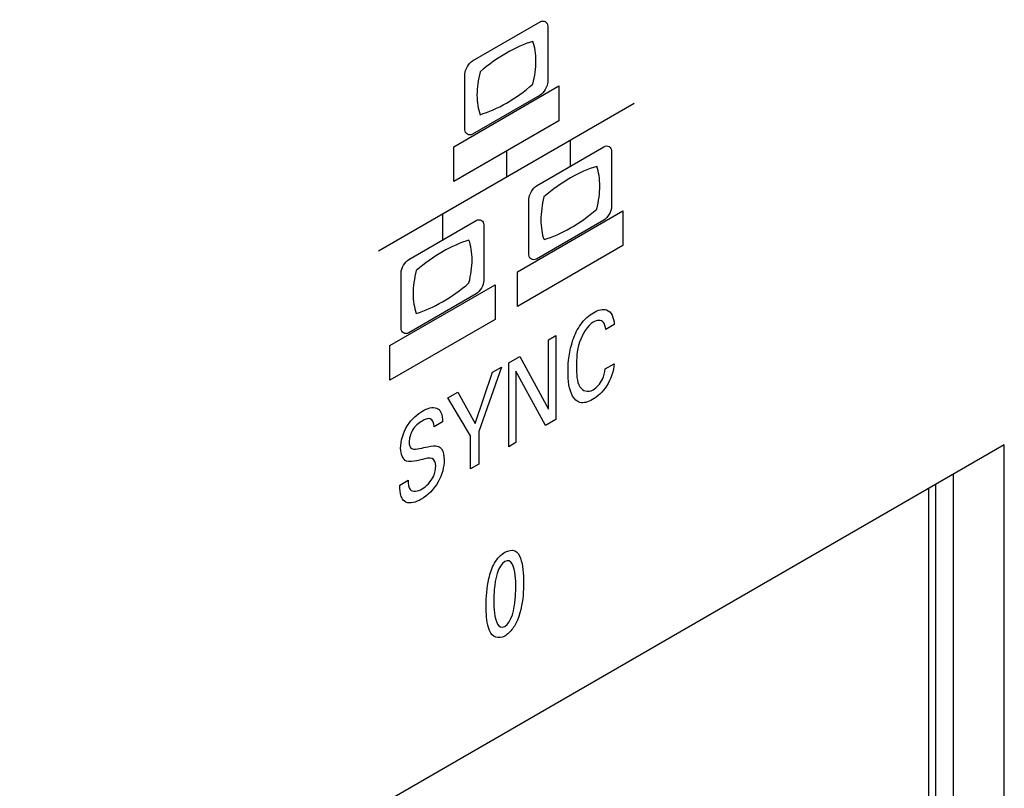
# Model space of a CAD drawing. Header units: inches. Extents: x 0 to 34, y 0 to 22.
# Tile 15 of 129: x 2.756 to 3.117, y 15.409 to 15.69. Entities that reach past the tile are written whole.
import ezdxf

# ---------------------------------------------------------------- set-up
doc = ezdxf.new("R2010")
doc.units = ezdxf.units.IN
doc.header["$LTSCALE"] = 1.87
doc.header["$MEASUREMENT"] = 0
doc.layers.get('0').update_dxf_attribs({"linetype": 'CONTINUOUS'})

msp = doc.modelspace()

# ---------------------------------------------------------------- linework, layer by layer
at = {"color": 40, "linetype": 'CONTINUOUS'}
for p, q in [((2.92177, 15.67509), (2.94646, 15.68935)), ((2.94927, 15.68773), (2.94927, 15.66732)), ((2.91896, 15.64982), (2.91896, 15.67024)), ((2.91485, 15.64361), (2.95336, 15.66585)), ((2.95336, 15.66585), (2.95336, 15.65314)), ((2.94646, 15.66246), (2.92177, 15.6482)), ((2.88731, 15.60547), (2.98091, 15.65951)), ((2.95336, 15.65314), (2.91485, 15.6309)), ((2.95752, 15.646), (2.95752, 15.63645)), ((2.91485, 15.6309), (2.91485, 15.64361)), ((2.93412, 15.64203), (2.93412, 15.63248)), ((2.94517, 15.62934), (2.96987, 15.6436)), ((2.97266, 15.64199), (2.97266, 15.62156)), ((2.94238, 15.60407), (2.94238, 15.62451)), ((2.91071, 15.61898), (2.91071, 15.60943)), ((2.93824, 15.59783), (2.97676, 15.62007)), ((2.97676, 15.62007), (2.97676, 15.6074)), ((2.89839, 15.60233), (2.92306, 15.61657)), ((2.96987, 15.61674), (2.94517, 15.60248)), ((2.92587, 15.61497), (2.92587, 15.59454)), ((2.97676, 15.6074), (2.93824, 15.58515)), ((2.89558, 15.57705), (2.89558, 15.59749)), ((2.93824, 15.58515), (2.93824, 15.59783)), ((2.89145, 15.57082), (2.92997, 15.59305)), ((2.92997, 15.59305), (2.92997, 15.58038)), ((2.92306, 15.58971), (2.89839, 15.57547)), ((2.92997, 15.58038), (2.89145, 15.55814)), ((2.97365, 15.57851), (2.9705, 15.57669)), ((2.94951, 15.57288), (2.95223, 15.57444)), ((2.94951, 15.54746), (2.94951, 15.57288)), ((2.95223, 15.57444), (2.95223, 15.5437)), ((2.89145, 15.55814), (2.89145, 15.57082)), ((2.93497, 15.56448), (2.93906, 15.56684)), ((2.93906, 15.56684), (2.94951, 15.54746)), ((2.92265, 15.5423), (2.92901, 15.56104)), ((2.93231, 15.56294), (2.92401, 15.53929)), ((2.92901, 15.56104), (2.93231, 15.56294)), ((2.93497, 15.53374), (2.93497, 15.56448)), ((2.94846, 15.54153), (2.93765, 15.56139)), ((2.93765, 15.56139), (2.93765, 15.53529)), ((2.97035, 15.56226), (2.97359, 15.56413)), ((2.91273, 15.55164), (2.91638, 15.55375)), ((2.91638, 15.55375), (2.92265, 15.5423)), ((2.92103, 15.53779), (2.91273, 15.55164)), ((2.95223, 15.5437), (2.94846, 15.54153)), ((2.91077, 15.54284), (2.90771, 15.54108)), ((2.92103, 15.52569), (2.92103, 15.53779)), ((2.92401, 15.53929), (2.92401, 15.52741)), ((2.93765, 15.53529), (2.93497, 15.53374)), ((2.92401, 15.52741), (2.92103, 15.52569)), ((2.89511, 15.51971), (2.89817, 15.52148))]:
    msp.add_line(p, q, dxfattribs=at)
at = {"color": 7, "linetype": 'CONTINUOUS'}
for p, q in [((3.1165, 15.5345), (2.75588, 15.32628)), ((3.1165, 15.13035), (3.1165, 15.5345)), ((3.09794, 15.14107), (3.09794, 15.52379)), ((3.08879, 15.5185), (3.08879, 15.13802)), ((3.09139, 15.14164), (3.09139, 15.52))]:
    msp.add_line(p, q, dxfattribs=at)
at = {"color": 40, "linetype": 'CONTINUOUS'}
for points in [[(2.94646, 15.68935), (2.94778, 15.69012), (2.94927, 15.68926), (2.94927, 15.68773)], [(2.94382, 15.68218), (2.94066, 15.68122), (2.9374, 15.67977), (2.93416, 15.6779)], [(2.94497, 15.67495), (2.94497, 15.67762), (2.94458, 15.6801), (2.94382, 15.68218)], [(2.93416, 15.6779), (2.93092, 15.67603), (2.92765, 15.67371), (2.9245, 15.67101)], [(2.91896, 15.67024), (2.91896, 15.67176), (2.92044, 15.67433), (2.92177, 15.67509)], [(2.94385, 15.6665), (2.94459, 15.66942), (2.94497, 15.67232), (2.94497, 15.67495)], [(2.9245, 15.67101), (2.92374, 15.66808), (2.92337, 15.66518), (2.92337, 15.66253)], [(2.93418, 15.65959), (2.93743, 15.66146), (2.94069, 15.6638), (2.94385, 15.6665)], [(2.94927, 15.66732), (2.94927, 15.66579), (2.94778, 15.66322), (2.94646, 15.66246)], [(2.92337, 15.66253), (2.92337, 15.65988), (2.92376, 15.65741), (2.92451, 15.65533)], [(2.9245, 15.65533), (2.92766, 15.65628), (2.93093, 15.65771), (2.93418, 15.65959)], [(2.92177, 15.6482), (2.92044, 15.64744), (2.91896, 15.64829), (2.91896, 15.64982)], [(2.96987, 15.6436), (2.97119, 15.64436), (2.97266, 15.64351), (2.97266, 15.64199)], [(2.96721, 15.63642), (2.96406, 15.63547), (2.9608, 15.63403), (2.95756, 15.63216)], [(2.96836, 15.62921), (2.96836, 15.63187), (2.96798, 15.63435), (2.96723, 15.63644)], [(2.95756, 15.63216), (2.95432, 15.63029), (2.95106, 15.62797), (2.94791, 15.62529)], [(2.94238, 15.62451), (2.94238, 15.62602), (2.94385, 15.62858), (2.94517, 15.62934)], [(2.96724, 15.62074), (2.96799, 15.62367), (2.96836, 15.62657), (2.96836, 15.62921)], [(2.94791, 15.62529), (2.94717, 15.62235), (2.94678, 15.61945), (2.94678, 15.6168)], [(2.95759, 15.61385), (2.96083, 15.61572), (2.96409, 15.61804), (2.96724, 15.62074)], [(2.97266, 15.62156), (2.97266, 15.62004), (2.97119, 15.6175), (2.96987, 15.61674)], [(2.92306, 15.61657), (2.92438, 15.61734), (2.92587, 15.61649), (2.92587, 15.61497)], [(2.94678, 15.6168), (2.94678, 15.61414), (2.94716, 15.61167), (2.94792, 15.6096)], [(2.94792, 15.60958), (2.95107, 15.61052), (2.95434, 15.61198), (2.95759, 15.61385)], [(2.92044, 15.60941), (2.91728, 15.60846), (2.91401, 15.60701), (2.91076, 15.60514)], [(2.92157, 15.60219), (2.92157, 15.60485), (2.92117, 15.60731), (2.92043, 15.60941)], [(2.91076, 15.60514), (2.90752, 15.60326), (2.90425, 15.60094), (2.9011, 15.59825)], [(2.89558, 15.59749), (2.89558, 15.59901), (2.89707, 15.60157), (2.89839, 15.60233)], [(2.92044, 15.59372), (2.92117, 15.59664), (2.92157, 15.59955), (2.92157, 15.60219)], [(2.94517, 15.60248), (2.94385, 15.60172), (2.94238, 15.60256), (2.94238, 15.60407)], [(2.9011, 15.59825), (2.90037, 15.59532), (2.89997, 15.59241), (2.89997, 15.58977)], [(2.91078, 15.58683), (2.91402, 15.5887), (2.91729, 15.59102), (2.92044, 15.59372)], [(2.92587, 15.59454), (2.92587, 15.59302), (2.92438, 15.59047), (2.92306, 15.58971)], [(2.89997, 15.58977), (2.89997, 15.58711), (2.90038, 15.58466), (2.90111, 15.58257)], [(2.90111, 15.58257), (2.90426, 15.5835), (2.90753, 15.58495), (2.91078, 15.58683)], [(2.89839, 15.57547), (2.89707, 15.57471), (2.89558, 15.57553), (2.89558, 15.57705)], [(2.96932, 15.55844), (2.96991, 15.5597), (2.97022, 15.56105), (2.97035, 15.56226)], [(2.96588, 15.55461), (2.96714, 15.55534), (2.96855, 15.55683), (2.96932, 15.55844)], [(2.89761, 15.52847), (2.89617, 15.52906), (2.8954, 15.53106), (2.8954, 15.53324)], [(2.93352, 15.46443), (2.93122, 15.4631), (2.92891, 15.46419), (2.92807, 15.46618)]]:
    msp.add_open_spline(points, degree=3, dxfattribs=at)
for points, knots in [([(2.95671, 15.56132), (2.95671, 15.56489), (2.95732, 15.57073), (2.96113, 15.57898), (2.9644, 15.5819), (2.96602, 15.58283)], [0, 0, 0, 0, 0.497687, 0.739489, 1, 1, 1, 1]), ([(2.96602, 15.58283), (2.9677, 15.5838), (2.97188, 15.58497), (2.97351, 15.58099), (2.97365, 15.57851)], [0, 0, 0, 0, 0.429632, 1, 1, 1, 1]), ([(2.96591, 15.57936), (2.96382, 15.57816), (2.95978, 15.57121), (2.95986, 15.56597), (2.95986, 15.56319)], [0, 0, 0, 0, 0.463731, 1, 1, 1, 1]), ([(2.9705, 15.57669), (2.97038, 15.57768), (2.96993, 15.58023), (2.96733, 15.58018), (2.96591, 15.57936)], [0, 0, 0, 0, 0.393779, 1, 1, 1, 1]), ([(2.96564, 15.55099), (2.96406, 15.55007), (2.96086, 15.54922), (2.95724, 15.553), (2.95671, 15.55793), (2.95671, 15.56132)], [0, 0, 0, 0, 0.265424, 0.508616, 1, 1, 1, 1]), ([(2.95986, 15.56319), (2.95986, 15.56042), (2.95977, 15.55509), (2.96392, 15.55348), (2.96588, 15.55461)], [0, 0, 0, 0, 0.550681, 1, 1, 1, 1]), ([(2.97359, 15.56413), (2.97341, 15.56161), (2.97163, 15.55583), (2.96746, 15.55204), (2.96564, 15.55099)], [0, 0, 0, 0, 0.535987, 1, 1, 1, 1]), ([(2.8954, 15.53324), (2.8954, 15.53572), (2.89712, 15.54187), (2.90155, 15.54577), (2.9035, 15.5469)], [0, 0, 0, 0, 0.523982, 1, 1, 1, 1]), ([(2.9035, 15.5469), (2.90393, 15.54715), (2.90612, 15.54828), (2.90843, 15.54837), (2.90948, 15.54733)], [0, 0, 0, 0, 0.195499, 1, 1, 1, 1]), ([(2.90948, 15.54733), (2.90975, 15.54705), (2.91054, 15.54588), (2.91071, 15.5441), (2.91077, 15.54284)], [0, 0, 0, 0, 0.296947, 1, 1, 1, 1]), ([(2.90323, 15.54317), (2.90202, 15.54247), (2.89941, 15.54025), (2.89852, 15.53678), (2.89852, 15.53547)], [0, 0, 0, 0, 0.518176, 1, 1, 1, 1]), ([(2.90771, 15.54108), (2.90766, 15.54243), (2.90672, 15.54477), (2.90426, 15.54377), (2.90323, 15.54317)], [0, 0, 0, 0, 0.539947, 1, 1, 1, 1]), ([(2.89852, 15.53547), (2.89852, 15.53442), (2.89922, 15.53232), (2.90133, 15.53289), (2.90236, 15.53313)], [0, 0, 0, 0, 0.460733, 1, 1, 1, 1]), ([(2.90236, 15.53313), (2.90337, 15.53334), (2.9057, 15.53383), (2.90813, 15.53427), (2.90921, 15.53385)], [0, 0, 0, 0, 0.429404, 1, 1, 1, 1]), ([(2.90921, 15.53385), (2.90967, 15.53368), (2.91097, 15.53267), (2.91133, 15.53051), (2.91133, 15.52895)], [0, 0, 0, 0, 0.305524, 1, 1, 1, 1]), ([(2.90338, 15.52908), (2.90268, 15.52893), (2.90071, 15.52851), (2.89864, 15.52807), (2.89761, 15.52847)], [0, 0, 0, 0, 0.354299, 1, 1, 1, 1]), ([(2.91133, 15.52895), (2.91133, 15.52652), (2.90993, 15.52026), (2.90516, 15.51581), (2.90294, 15.51452)], [0, 0, 0, 0, 0.485229, 1, 1, 1, 1]), ([(2.90827, 15.52671), (2.90827, 15.52798), (2.90717, 15.53032), (2.90461, 15.52935), (2.90338, 15.52908)], [0, 0, 0, 0, 0.461669, 1, 1, 1, 1]), ([(2.9033, 15.51835), (2.90481, 15.51923), (2.90767, 15.52211), (2.90827, 15.52556), (2.90827, 15.52671)], [0, 0, 0, 0, 0.60303, 1, 1, 1, 1]), ([(2.89817, 15.52148), (2.8982, 15.52019), (2.89843, 15.51681), (2.9017, 15.51743), (2.9033, 15.51835)], [0, 0, 0, 0, 0.416137, 1, 1, 1, 1]), ([(2.89634, 15.5142), (2.89606, 15.51458), (2.89526, 15.51608), (2.89511, 15.5182), (2.89511, 15.51971)], [0, 0, 0, 0, 0.294162, 1, 1, 1, 1]), ([(2.90294, 15.51452), (2.90245, 15.51424), (2.90001, 15.51298), (2.89738, 15.51288), (2.89634, 15.5142)], [0, 0, 0, 0, 0.200612, 1, 1, 1, 1]), ([(2.93357, 15.49511), (2.93487, 15.49586), (2.9376, 15.49627), (2.94015, 15.49193), (2.94041, 15.48729), (2.94041, 15.48407)], [0, 0, 0, 0, 0.240235, 0.482904, 1, 1, 1, 1]), ([(2.92674, 15.4755), (2.92674, 15.47868), (2.92702, 15.48369), (2.92929, 15.49117), (2.9322, 15.49432), (2.93357, 15.49511)], [0, 0, 0, 0, 0.495651, 0.752999, 1, 1, 1, 1]), ([(2.93755, 15.48204), (2.93755, 15.48366), (2.93761, 15.48763), (2.93601, 15.49311), (2.9336, 15.49172)], [0, 0, 0, 0, 0.3681, 1, 1, 1, 1]), ([(2.9336, 15.49172), (2.93097, 15.4902), (2.92956, 15.4827), (2.92957, 15.47872), (2.92957, 15.47735)], [0, 0, 0, 0, 0.689568, 1, 1, 1, 1]), ([(2.93354, 15.46798), (2.93611, 15.46946), (2.93754, 15.47678), (2.93755, 15.48069), (2.93755, 15.48204)], [0, 0, 0, 0, 0.685978, 1, 1, 1, 1]), ([(2.94041, 15.48407), (2.94041, 15.48251), (2.94028, 15.47786), (2.93931, 15.47238), (2.93758, 15.46904)], [0, 0, 0, 0, 0.336923, 1, 1, 1, 1]), ([(2.92807, 15.46618), (2.92788, 15.46661), (2.92692, 15.46929), (2.92674, 15.47267), (2.92674, 15.4755)], [0, 0, 0, 0, 0.171549, 1, 1, 1, 1]), ([(2.92957, 15.47735), (2.92957, 15.47582), (2.92954, 15.47193), (2.93114, 15.46659), (2.93354, 15.46798)], [0, 0, 0, 0, 0.355805, 1, 1, 1, 1]), ([(2.93758, 15.46904), (2.93725, 15.4684), (2.93613, 15.46653), (2.93455, 15.46503), (2.93352, 15.46443)], [0, 0, 0, 0, 0.328572, 1, 1, 1, 1])]:
    msp.add_open_spline(points, degree=3, knots=knots, dxfattribs=at)

doc.saveas('drawing.dxf')
